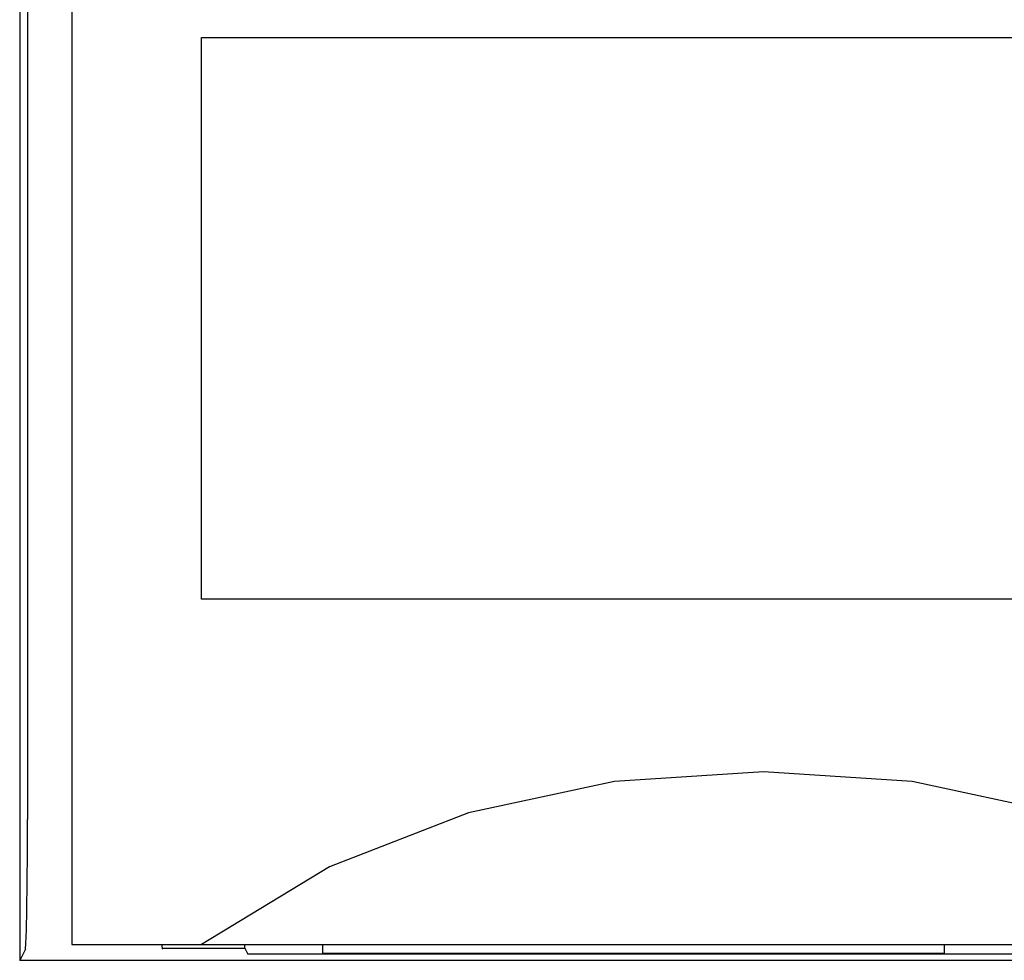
# Model space of a CAD drawing. Extents: x 147 to 2026, y 157 to 1386.
# Tile 16 of 30: x 1258 to 1270, y 995 to 1006. Entities that reach past the tile are written whole.
import ezdxf

# ---------------------------------------------------------------- set-up
doc = ezdxf.new("R2010")
doc.units = 0
doc.header["$LTSCALE"] = 115.5
doc.layers.add('ALL_CURVE', color=7, linetype='CONTINUOUS')
doc.layers.add('ALL_FEATURES', color=7, linetype='CONTINUOUS')

msp = doc.modelspace()

# ---------------------------------------------------------------- linework, layer by layer
at = {"layer": 'ALL_CURVE', "color": 4, "linetype": 'CONTINUOUS'}
for p, q in [((1260.5, 999.5), (1260.5, 1006)), ((1260.5, 1006), (1278.5, 1006)), ((1278.5, 999.5), (1260.5, 999.5))]:
    msp.add_line(p, q, dxfattribs=at)
at = {"layer": 'ALL_FEATURES', "color": 7, "linetype": 'CONTINUOUS'}
for p, q in [((1258.396, 1015.195), (1258.395, 995.318)), ((1259, 1015), (1259, 995.5)), ((1258.486, 1010.972), (1258.486, 996.949)), ((1259, 995.5), (1299, 995.5)), ((1260.04, 995.5), (1260.042, 995.479)), ((1260.042, 995.5), (1260.042, 995.479)), ((1260.042, 995.479), (1260.046, 995.459)), ((1261, 995.458), (1261, 995.5)), ((1261.9, 995.5), (1261.9, 995.4)), ((1269.1, 995.4), (1269.1, 995.5)), ((1258.461, 995.449), (1258.395, 995.318)), ((1260.042, 995.458), (1261, 995.458)), ((1260.046, 995.459), (1260.051, 995.449)), ((1261, 995.458), (1261.035, 995.388)), ((1287.977, 995.388), (1261.035, 995.388)), ((1261.9, 995.4), (1269.1, 995.4)), ((1294, 995.318), (1258.395, 995.318))]:
    msp.add_line(p, q, dxfattribs=at)
for points in [[(1273.5, 995.5), (1272.019, 996.399), (1270.411, 997.027), (1268.724, 997.387), (1267.002, 997.5), (1265.279, 997.387), (1263.591, 997.027), (1261.981, 996.399), (1260.5, 995.5)], [(1258.461, 995.449), (1258.467, 995.512), (1258.473, 995.667), (1258.479, 995.907), (1258.483, 996.214), (1258.485, 996.569), (1258.486, 996.949)]]:
    msp.add_lwpolyline(points, dxfattribs=at)

doc.saveas('drawing.dxf')
